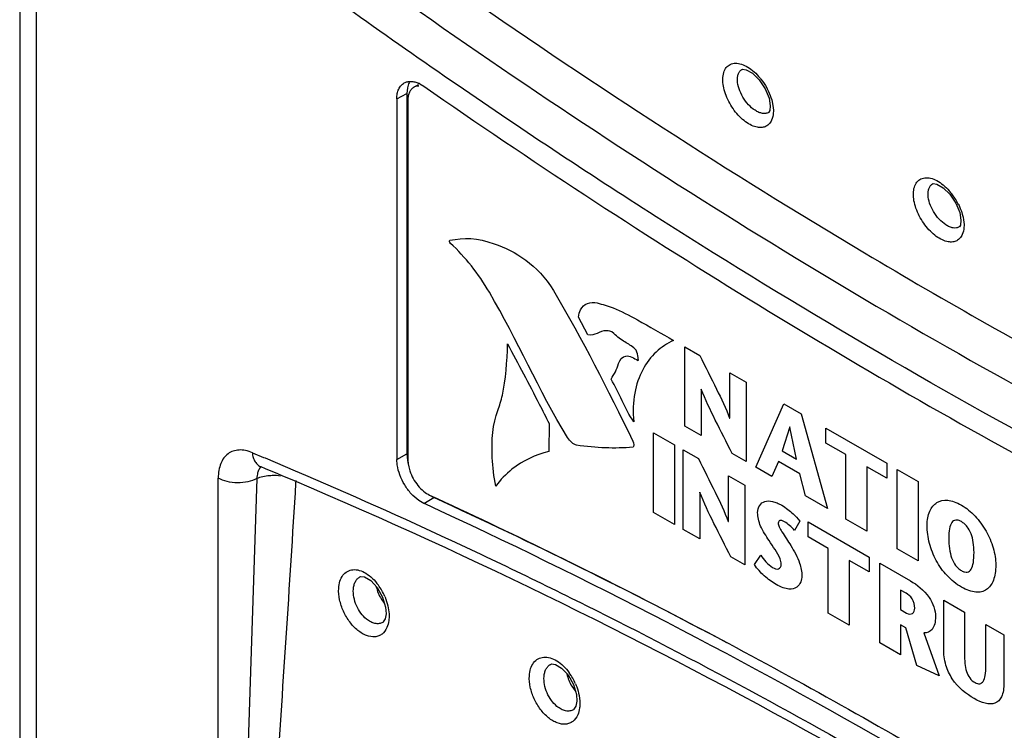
# Model space of a CAD drawing. Header units: inches. Extents: x 0 to 34, y 0 to 22.
# Tile 26 of 164: x 14.736 to 15.208, y 18.434 to 18.774. Entities that reach past the tile are written whole.
import ezdxf

# ---------------------------------------------------------------- set-up
doc = ezdxf.new("R2010")
doc.units = ezdxf.units.IN
doc.header["$LTSCALE"] = 1.87
doc.header["$MEASUREMENT"] = 0
doc.layers.get('0').update_dxf_attribs({"linetype": 'CONTINUOUS'})
doc.layers.add('DATUMCURVES', color=7, linetype='CONTINUOUS')

msp = doc.modelspace()

# ---------------------------------------------------------------- linework, layer by layer
at = {"color": 7, "linetype": 'CONTINUOUS'}
for p, q in [((14.7364281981, 19.6206201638), (14.7364281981, 17.9007470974)), ((14.744238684, 19.6096755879), (14.744238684, 17.8899170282)), ((15.0821248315, 18.7506058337), (15.0822045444, 18.7506509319)), ((14.9219665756, 18.7417643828), (14.9217117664, 18.7391070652)), ((14.9249798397, 18.7420029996), (14.9273368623, 18.7433639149)), ((14.9279394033, 18.7436469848), (14.9298967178, 18.7424750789)), ((15.0931934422, 18.741313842), (15.095047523, 18.7367936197)), ((14.9169154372, 18.7364327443), (14.9217117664, 18.7391070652)), ((14.9169154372, 18.7364327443), (14.9169154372, 18.5637570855)), ((14.9217117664, 18.7391070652), (14.9217117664, 18.5664314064)), ((14.9222187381, 18.7358998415), (14.9222187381, 18.5635585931)), ((15.095047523, 18.7367936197), (15.0956601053, 18.7331507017)), ((15.0963229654, 18.7359626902), (15.0969172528, 18.733262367)), ((15.0969172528, 18.733262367), (15.0971201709, 18.7311209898)), ((15.0949860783, 18.7300338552), (15.0948763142, 18.7299581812)), ((15.0949315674, 18.7299908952), (15.0948795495, 18.7299599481)), ((15.173341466, 18.6957919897), (15.1734267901, 18.6958398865)), ((15.1844295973, 18.68650437), (15.1862833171, 18.6819920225)), ((15.1862833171, 18.6819920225), (15.1868968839, 18.67834892)), ((15.1862198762, 18.6752303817), (15.1861079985, 18.6751531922)), ((15.186163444, 18.6751860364), (15.1861110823, 18.6751548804)), ((15.1881579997, 18.6784667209), (15.1883619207, 18.676316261)), ((14.847793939, 18.5670343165), (14.8531445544, 18.5648012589)), ((14.9169154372, 18.5637570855), (14.9217117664, 18.5664314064)), ((14.9217117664, 18.5664314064), (14.9219665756, 18.5634798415)), ((14.8531445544, 18.5648012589), (14.853846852, 18.5645070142)), ((14.9171106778, 18.5611779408), (14.9169154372, 18.5637570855)), ((14.9219665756, 18.5634798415), (14.9224045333, 18.5614512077)), ((14.8512507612, 18.5604333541), (14.8520257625, 18.560185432)), ((14.8314733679, 17.9484115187), (14.8314733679, 18.5548694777)), ((14.8499789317, 18.5546742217), (14.8397462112, 18.2448017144)), ((14.8685513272, 18.5536758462), (14.8684769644, 18.552445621)), ((14.9298967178, 18.5427242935), (14.9274374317, 18.5441523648)), ((14.9298967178, 18.5427242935), (14.9346024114, 18.5455454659)), ((14.9304582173, 18.542466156), (14.9298967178, 18.5427242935)), ((14.9325872, 18.5466731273), (14.9346024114, 18.5455454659)), ((14.8991500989, 18.5075242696), (14.8992553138, 18.5075838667)), ((14.9044547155, 18.5057810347), (14.9075757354, 18.5024372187)), ((14.9094334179, 18.4970232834), (14.910934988, 18.4949571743)), ((14.9115560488, 18.4930924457), (14.9117543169, 18.4898970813)), ((14.9128449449, 18.4926676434), (14.9131848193, 18.4899275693)), ((14.9104094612, 18.485967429), (14.9101514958, 18.485785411)), ((14.9131848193, 18.4899275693), (14.9131953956, 18.4878755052)), ((14.9102016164, 18.4858148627), (14.9101529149, 18.4857857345)), ((14.9903892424, 18.4656560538), (14.9904942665, 18.4657155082)), ((14.9957307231, 18.4639146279), (14.9988599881, 18.4605751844)), ((15.0006553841, 18.4552293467), (15.0022523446, 18.4530533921)), ((15.0028498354, 18.4512532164), (15.0030512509, 18.4480611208)), ((15.0041519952, 18.4507910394), (15.004488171, 18.4480935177)), ((15.0017065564, 18.4441354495), (15.0014482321, 18.4439534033)), ((15.0014978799, 18.4439825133), (15.0014495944, 18.4439536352)), ((15.004488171, 18.4480935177), (15.004500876, 18.4460344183))]:
    msp.add_line(p, q, dxfattribs=at)
for points in [[(15.0821277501, 18.7506073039), (15.0823993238, 18.7507093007), (15.0840927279, 18.7504400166), (15.0870632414, 18.7487502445)], [(15.0870632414, 18.7487502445), (15.090329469, 18.7455762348), (15.0931934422, 18.741313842)], [(15.0956602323, 18.7331474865), (15.0954137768, 18.7308589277), (15.0949860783, 18.7300338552)], [(15.1733415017, 18.6957919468), (15.173627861, 18.6958959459), (15.1753458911, 18.6956141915), (15.1783125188, 18.6939206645)], [(15.1783125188, 18.6939206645), (15.1815705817, 18.6907547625), (15.1844295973, 18.68650437)], [(15.186897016, 18.6783456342), (15.1866499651, 18.6760577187), (15.1862198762, 18.6752303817)], [(14.8991515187, 18.5075245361), (14.8996346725, 18.5077264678), (14.9015236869, 18.5075053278), (14.9044547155, 18.5057810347)], [(14.9075757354, 18.5024372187), (14.9101339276, 18.4979157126), (14.9115560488, 18.4930924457)], [(14.9117540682, 18.4898932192), (14.9113104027, 18.4874539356), (14.9104094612, 18.485967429)], [(14.9903906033, 18.4656562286), (14.9908804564, 18.465860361), (14.9927875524, 18.4656390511), (14.9957307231, 18.4639146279)], [(14.9988599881, 18.4605751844), (15.0014234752, 18.4560635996), (15.0028498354, 18.4512532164)], [(15.0030510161, 18.4480574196), (15.0026081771, 18.4456197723), (15.0017065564, 18.4441354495)]]:
    msp.add_lwpolyline(points, dxfattribs=at)
for centre, radius, start, end in [((14.9272009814, 18.7381590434), 0.0044394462, 114.9750551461, 119.9864380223), ((14.9217705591, 18.7313866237), 0.0137248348, 63.2905831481, 65.6133729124), ((15.159596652, 18.673196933), 0.0290063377, 36.7740464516, 41.4609127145), ((15.1583357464, 18.6722349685), 0.0305922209, 26.3581655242, 36.8034158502), ((16.6508932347, 21.19359413), 2.9471826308, 239.1756665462, 241.8171501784), ((13.9290720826, 16.3411152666), 2.4033551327, 67.0043092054, 67.4166406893), ((13.8160324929, 16.113270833), 2.6771549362, 61.9525330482, 65.3029441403), ((14.9251489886, 18.5066876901), 0.0184493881, 192.0291617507, 211.5897449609), ((14.8856086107, 18.4872800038), 0.027773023, 23.2092019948, 36.0250066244), ((15.0162939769, 18.4648627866), 0.0183676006, 191.984737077, 211.6332465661), ((14.9769321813, 18.4453823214), 0.0277640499, 23.1608292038, 35.8828948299)]:
    msp.add_arc(centre, radius, start, end, dxfattribs=at)
for points, knots in [([(14.8870337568, 18.8308127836), (14.9079324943, 18.8155740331), (14.9905623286, 18.7566884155), (15.0758081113, 18.7014513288), (15.140734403, 18.6627235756)], [0, 0, 0, 0, 0.2549140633, 1, 1, 1, 1]), ([(15.241315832, 18.562505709), (15.1741412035, 18.5984431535), (15.0744500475, 18.6570649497), (14.9447213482, 18.7430184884), (14.8800447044, 18.7891461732), (14.8477936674, 18.8129755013)], [0, 0, 0, 0, 0.4895997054, 0.7422975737, 1, 1, 1, 1]), ([(14.8840662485, 18.8095285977), (14.9424291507, 18.7672064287), (15.0595168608, 18.687587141), (15.1816370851, 18.6158780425), (15.2427236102, 18.5829512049)], [0, 0, 0, 0, 0.5095323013, 1, 1, 1, 1]), ([(15.0729305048, 18.7451270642), (15.0728954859, 18.7462071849), (15.0730333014, 18.7482331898), (15.0740316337, 18.7509399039), (15.0758735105, 18.7528594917), (15.0783926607, 18.7536884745), (15.081253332, 18.7534186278), (15.0842736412, 18.7521800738), (15.0873139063, 18.7500812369), (15.0891785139, 18.7482557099), (15.0900805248, 18.7472354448)], [0, 0, 0, 0, 0.1311177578, 0.2436767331, 0.3433132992, 0.4426885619, 0.5543318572, 0.6849324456, 0.8347726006, 1, 1, 1, 1]), ([(15.0799426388, 18.7452354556), (15.079915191, 18.7458287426), (15.0799533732, 18.746956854), (15.0803336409, 18.7485158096), (15.081048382, 18.7497811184), (15.08174897, 18.7503870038), (15.0821250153, 18.7506060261)], [0, 0, 0, 0, 0.2932842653, 0.5538585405, 0.7851043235, 1, 1, 1, 1]), ([(15.0895019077, 18.7228471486), (15.0885378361, 18.7230170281), (15.0865259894, 18.7237124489), (15.0836600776, 18.725470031), (15.0808731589, 18.7279203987), (15.0774543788, 18.731946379), (15.0748316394, 18.7366390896), (15.073308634, 18.7415484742), (15.0729685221, 18.7439705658), (15.0729305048, 18.7451270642)], [0, 0, 0, 0, 0.0998896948, 0.2143252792, 0.3413169, 0.4768365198, 0.7521342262, 0.8819268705, 1, 1, 1, 1]), ([(15.0883739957, 18.7309824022), (15.0872163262, 18.7317374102), (15.0850336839, 18.733678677), (15.082435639, 18.7372205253), (15.0806065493, 18.7411438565), (15.0800038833, 18.7439182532), (15.0799426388, 18.7452354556)], [0, 0, 0, 0, 0.2431340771, 0.5076876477, 0.7680342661, 1, 1, 1, 1]), ([(15.0900805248, 18.7472354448), (15.0904495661, 18.7468180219), (15.0918936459, 18.7450814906), (15.0931415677, 18.7431824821), (15.0939553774, 18.7416890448)], [0, 0, 0, 0, 0.2467580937, 1, 1, 1, 1]), ([(14.9169154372, 18.7364327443), (14.9169154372, 18.7372900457), (14.9170467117, 18.7389187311), (14.917718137, 18.741152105), (14.9188478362, 18.7429545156), (14.9199074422, 18.7438109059), (14.9204715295, 18.7441206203)], [0, 0, 0, 0, 0.2901934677, 0.549334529, 0.7821709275, 1, 1, 1, 1]), ([(14.9204715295, 18.7441206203), (14.9209430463, 18.7443795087), (14.9219966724, 18.7447694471), (14.9237331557, 18.7449062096), (14.9255905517, 18.7446146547), (14.9268178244, 18.7441676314), (14.9274374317, 18.7438869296)], [0, 0, 0, 0, 0.2237457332, 0.4599017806, 0.7170596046, 1, 1, 1, 1]), ([(14.9232067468, 18.7448521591), (14.9230601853, 18.7446349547), (14.9224908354, 18.7436760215), (14.9221378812, 18.7425982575), (14.9219665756, 18.7417643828)], [0, 0, 0, 0, 0.2353571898, 1, 1, 1, 1]), ([(14.9249821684, 18.7420042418), (14.924542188, 18.7417503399), (14.9237184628, 18.7410591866), (14.9228418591, 18.7396263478), (14.9223213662, 18.7378606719), (14.9222187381, 18.7365755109), (14.9222187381, 18.7358998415)], [0, 0, 0, 0, 0.2177796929, 0.450897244, 0.7103319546, 1, 1, 1, 1]), ([(14.927495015, 18.7426272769), (14.9271149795, 18.7426314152), (14.9263690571, 18.7425672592), (14.9256550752, 18.7423363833), (14.9253265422, 18.7421833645)], [0, 0, 0, 0, 0.5118773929, 1, 1, 1, 1]), ([(14.9298967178, 18.7424750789), (14.980707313, 18.7071519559), (15.0825382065, 18.6403111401), (15.1880660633, 18.5794472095), (15.2408313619, 18.5511881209)], [0, 0, 0, 0, 0.5083226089, 1, 1, 1, 1]), ([(15.0939553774, 18.7416890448), (15.094209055, 18.7412235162), (15.0951501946, 18.7393822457), (15.0959025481, 18.7374417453), (15.0963229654, 18.7359626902)], [0, 0, 0, 0, 0.2563875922, 1, 1, 1, 1]), ([(15.0948793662, 18.7299597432), (15.0944654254, 18.7297181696), (15.0934821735, 18.7293901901), (15.0918456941, 18.7294390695), (15.0900904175, 18.7299820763), (15.0889499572, 18.730606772), (15.0883739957, 18.7309824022)], [0, 0, 0, 0, 0.2083441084, 0.4381267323, 0.7010844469, 1, 1, 1, 1]), ([(15.0971201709, 18.7311209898), (15.0971343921, 18.7306682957), (15.0971138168, 18.7290129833), (15.0967871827, 18.7273378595), (15.0962934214, 18.7262387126)], [0, 0, 0, 0, 0.2731914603, 1, 1, 1, 1]), ([(15.0962934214, 18.7262387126), (15.0960093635, 18.7256063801), (15.0952816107, 18.7244453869), (15.0936492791, 18.7231989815), (15.0916367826, 18.7226431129), (15.0902216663, 18.7227203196), (15.0895019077, 18.7228471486)], [0, 0, 0, 0, 0.2532177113, 0.4904051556, 0.7330321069, 1, 1, 1, 1]), ([(15.1641382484, 18.6903027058), (15.1641031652, 18.6913871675), (15.164238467, 18.6934184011), (15.1652493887, 18.6961278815), (15.1670986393, 18.6980456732), (15.1696262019, 18.6988738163), (15.1724937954, 18.6985959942), (15.175520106, 18.6973549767), (15.1785650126, 18.6952523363), (15.1804312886, 18.6934237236), (15.1813342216, 18.692402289)], [0, 0, 0, 0, 0.1313690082, 0.243687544, 0.3433589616, 0.4428213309, 0.55457836, 0.6851783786, 0.8349382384, 1, 1, 1, 1]), ([(15.1711454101, 18.6904136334), (15.1711178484, 18.6910097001), (15.1711545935, 18.6921410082), (15.1715409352, 18.6937023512), (15.1722596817, 18.6949678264), (15.1729636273, 18.6955731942), (15.173341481, 18.6957919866)], [0, 0, 0, 0, 0.2939355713, 0.553921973, 0.7849177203, 1, 1, 1, 1]), ([(15.1808051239, 18.6680229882), (15.1798389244, 18.6681840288), (15.1778192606, 18.6688650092), (15.1749394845, 18.6706099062), (15.1721361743, 18.673054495), (15.1686944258, 18.6770824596), (15.1660528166, 18.6817863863), (15.1645187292, 18.6867114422), (15.1641763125, 18.6891421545), (15.1641382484, 18.6903027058)], [0, 0, 0, 0, 0.0996770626, 0.2139522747, 0.3408793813, 0.4764296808, 0.7519349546, 0.8818384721, 1, 1, 1, 1]), ([(15.1796559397, 18.6761280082), (15.1784889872, 18.6768766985), (15.1762863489, 18.6788139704), (15.1736636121, 18.6823620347), (15.1718156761, 18.6863009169), (15.1712068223, 18.689089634), (15.1711454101, 18.6904136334)], [0, 0, 0, 0, 0.2427923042, 0.5073767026, 0.767898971, 1, 1, 1, 1]), ([(15.185747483, 18.6858173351), (15.1860478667, 18.6852107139), (15.1871147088, 18.6828579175), (15.1878677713, 18.6803515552), (15.1881579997, 18.6784667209)], [0, 0, 0, 0, 0.2619689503, 1, 1, 1, 1]), ([(15.1861109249, 18.6751546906), (15.1856997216, 18.6749147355), (15.1847251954, 18.674587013), (15.1831026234, 18.6746259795), (15.1813611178, 18.6751512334), (15.1802282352, 18.6757608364), (15.1796559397, 18.6761280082)], [0, 0, 0, 0, 0.2088951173, 0.438915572, 0.7016582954, 1, 1, 1, 1]), ([(15.1883619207, 18.676316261), (15.1883760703, 18.6758657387), (15.1883558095, 18.674217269), (15.1880318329, 18.6725494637), (15.1875426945, 18.6714534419)], [0, 0, 0, 0, 0.2730194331, 1, 1, 1, 1]), ([(15.1875426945, 18.6714534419), (15.187261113, 18.6708224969), (15.1865401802, 18.6696633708), (15.1849234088, 18.6684116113), (15.1829275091, 18.6678405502), (15.1815207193, 18.6679037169), (15.1808051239, 18.6680229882)], [0, 0, 0, 0, 0.2536388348, 0.4911480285, 0.7336814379, 1, 1, 1, 1]), ([(14.847793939, 18.5670343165), (14.8467334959, 18.5674753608), (14.8446342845, 18.5681489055), (14.8414744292, 18.5684511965), (14.8385594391, 18.5679443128), (14.8360221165, 18.5666106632), (14.8339853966, 18.5645162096), (14.8325203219, 18.5617681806), (14.8316488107, 18.5584799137), (14.8314733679, 18.5561099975), (14.8314733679, 18.5548694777)], [0, 0, 0, 0, 0.1369522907, 0.2610008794, 0.3750189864, 0.4847649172, 0.5971107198, 0.7181723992, 0.8520752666, 1, 1, 1, 1]), ([(14.8477178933, 18.5670527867), (14.8478077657, 18.5662588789), (14.8481172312, 18.5647492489), (14.8490185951, 18.5627229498), (14.850325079, 18.5611360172), (14.8514441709, 18.560427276), (14.8520259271, 18.5601858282)], [0, 0, 0, 0, 0.2826884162, 0.5411501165, 0.7771439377, 1, 1, 1, 1]), ([(14.853846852, 18.5645070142), (14.8796140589, 18.5537063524), (14.9312530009, 18.5309821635), (15.0348594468, 18.4812800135), (15.1378406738, 18.4256073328), (15.239963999, 18.3644269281), (15.3436392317, 18.2981695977), (15.4199415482, 18.2448860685), (15.4701952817, 18.2077544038)], [0, 0, 0, 0, 0.1174301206, 0.2370706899, 0.4829142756, 0.6090921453, 0.7373785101, 1, 1, 1, 1]), ([(14.9222187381, 18.5635585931), (14.9222187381, 18.5627046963), (14.922398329, 18.5609211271), (14.9228523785, 18.5591910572), (14.9231474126, 18.5583110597)], [0, 0, 0, 0, 0.4791694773, 1, 1, 1, 1]), ([(14.8505779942, 18.5581472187), (14.8504766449, 18.5578928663), (14.8501060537, 18.5567715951), (14.8499784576, 18.5555792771), (14.849978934, 18.554674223)], [0, 0, 0, 0, 0.2322598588, 1, 1, 1, 1]), ([(14.8520068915, 18.5602509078), (14.8518546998, 18.5601158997), (14.8512543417, 18.5595084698), (14.8508181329, 18.5587498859), (14.8505779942, 18.5581472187)], [0, 0, 0, 0, 0.2387302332, 1, 1, 1, 1]), ([(14.9274374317, 18.5441523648), (14.9261108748, 18.5450832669), (14.9236011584, 18.5473803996), (14.9205423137, 18.5515349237), (14.9182578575, 18.5562041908), (14.9173504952, 18.5595356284), (14.9171106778, 18.5611779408)], [0, 0, 0, 0, 0.2386001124, 0.4960864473, 0.755638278, 1, 1, 1, 1]), ([(14.9231474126, 18.5583110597), (14.9235733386, 18.5570406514), (14.9246751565, 18.5545693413), (14.9268979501, 18.5512634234), (14.9295345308, 18.5485553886), (14.9315699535, 18.5472078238), (14.9326010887, 18.5467335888)], [0, 0, 0, 0, 0.2627799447, 0.5273072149, 0.7774134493, 1, 1, 1, 1]), ([(14.8499789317, 18.5546742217), (14.8486323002, 18.5539515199), (14.8455514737, 18.5529066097), (14.8406639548, 18.5524376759), (14.8358080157, 18.5530043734), (14.8327786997, 18.5541157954), (14.8314733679, 18.5548694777)], [0, 0, 0, 0, 0.2394498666, 0.5022582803, 0.763842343, 1, 1, 1, 1]), ([(14.8684769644, 18.552445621), (14.8654890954, 18.5030596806), (14.8589573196, 18.4051247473), (14.8522970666, 18.3071997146), (14.8491099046, 18.2586289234)], [0, 0, 0, 0, 0.504080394, 1, 1, 1, 1]), ([(14.8499938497, 18.5546650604), (14.8508635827, 18.555116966), (14.8528388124, 18.5557731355), (14.8548815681, 18.5560512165), (14.8559541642, 18.5561373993)], [0, 0, 0, 0, 0.4766744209, 1, 1, 1, 1]), ([(14.8559541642, 18.5561373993), (14.8563939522, 18.5561727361), (14.8581726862, 18.5562732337), (14.859964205, 18.5561997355), (14.8612925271, 18.5560196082)], [0, 0, 0, 0, 0.2476337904, 1, 1, 1, 1]), ([(15.3737242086, 18.2722506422), (15.2918174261, 18.3285321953), (15.127785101, 18.4310705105), (14.9542784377, 18.5168588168), (14.8679713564, 18.5534859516)], [0, 0, 0, 0, 0.5145551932, 1, 1, 1, 1]), ([(15.3876872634, 18.278474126), (15.3135239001, 18.3300082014), (15.1648845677, 18.424962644), (15.0084548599, 18.5065974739), (14.9304582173, 18.542466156)], [0, 0, 0, 0, 0.5126631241, 1, 1, 1, 1]), ([(14.9326010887, 18.5467335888), (14.9711324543, 18.5290124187), (15.0483548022, 18.4911571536), (15.1629088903, 18.4282809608), (15.2774531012, 18.3587089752), (15.3527373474, 18.3085661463), (15.3903119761, 18.2824570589)], [0, 0, 0, 0, 0.2404415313, 0.4873523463, 0.7406001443, 1, 1, 1, 1]), ([(14.8890945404, 18.5019952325), (14.8891600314, 18.5031877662), (14.8895197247, 18.5054259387), (14.8909142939, 18.5083483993), (14.8931359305, 18.5103705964), (14.8959942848, 18.5112047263), (14.8991402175, 18.5108031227), (14.9023387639, 18.5093111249), (14.9054221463, 18.5068667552), (14.907225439, 18.5047729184), (14.9080703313, 18.5036143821)], [0, 0, 0, 0, 0.1322545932, 0.2480888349, 0.3521508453, 0.4548948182, 0.5673136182, 0.6958474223, 0.8412173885, 1, 1, 1, 1]), ([(14.8961226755, 18.5016785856), (14.8961719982, 18.5023229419), (14.8963656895, 18.5035519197), (14.8969797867, 18.5052308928), (14.89789988, 18.506598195), (14.8987167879, 18.507271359), (14.8991506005, 18.5075240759)], [0, 0, 0, 0, 0.2839281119, 0.5433183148, 0.7794205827, 1, 1, 1, 1]), ([(14.9121754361, 18.4832723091), (14.9116541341, 18.4820905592), (14.9104956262, 18.4804516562), (14.9082783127, 18.4791982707), (14.9057310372, 18.4786090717), (14.902911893, 18.4791417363), (14.9002361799, 18.4804663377), (14.8973825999, 18.4824835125), (14.8941687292, 18.4859525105), (14.8912170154, 18.4909758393), (14.8893732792, 18.4964328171), (14.8889967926, 18.5002079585), (14.8890945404, 18.5019952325)], [0, 0, 0, 0, 0.0987995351, 0.1452071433, 0.1923576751, 0.2961946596, 0.3557877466, 0.4204868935, 0.5623773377, 0.7136605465, 0.8630824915, 1, 1, 1, 1]), ([(14.9023499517, 18.4873408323), (14.9013378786, 18.4881751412), (14.8994932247, 18.4902086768), (14.897462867, 18.4938030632), (14.8962319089, 18.4977091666), (14.8960253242, 18.5004035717), (14.8961226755, 18.5016785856)], [0, 0, 0, 0, 0.243878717, 0.5042305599, 0.7622388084, 1, 1, 1, 1]), ([(14.9111340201, 18.4982250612), (14.9113295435, 18.4977706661), (14.9120487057, 18.495968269), (14.9125794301, 18.4940888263), (14.9128449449, 18.4926676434)], [0, 0, 0, 0, 0.2549286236, 1, 1, 1, 1]), ([(14.9101524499, 18.48578592), (14.9096255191, 18.4854755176), (14.908395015, 18.4850486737), (14.9063643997, 18.4851547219), (14.9042768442, 18.4859378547), (14.9029833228, 18.4868187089), (14.9023499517, 18.4873408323)], [0, 0, 0, 0, 0.2172453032, 0.4489192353, 0.7084132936, 1, 1, 1, 1]), ([(14.9131953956, 18.4878755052), (14.9131734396, 18.4874562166), (14.913031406, 18.4858872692), (14.9126421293, 18.4843302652), (14.9121754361, 18.4832723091)], [0, 0, 0, 0, 0.2663797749, 1, 1, 1, 1]), ([(14.9803418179, 18.4601170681), (14.9804064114, 18.4613129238), (14.9807665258, 18.4635577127), (14.9821708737, 18.4664875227), (14.9844108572, 18.4685092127), (14.9872902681, 18.4693326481), (14.9904559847, 18.4689144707), (14.9936729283, 18.4674020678), (14.9967707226, 18.4649340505), (14.9985803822, 18.4628229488), (14.9994270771, 18.4616556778)], [0, 0, 0, 0, 0.1319044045, 0.2474370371, 0.3513394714, 0.4541379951, 0.5667854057, 0.6955961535, 0.8411751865, 1, 1, 1, 1]), ([(14.9873613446, 18.4598102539), (14.9874098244, 18.4604542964), (14.9876022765, 18.4616829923), (14.988215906, 18.4633619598), (14.9891371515, 18.4647296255), (14.9899552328, 18.4654029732), (14.9903897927, 18.4656559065)], [0, 0, 0, 0, 0.283701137, 0.5429705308, 0.779136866, 1, 1, 1, 1]), ([(15.0034782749, 18.4414232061), (15.0029556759, 18.440242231), (15.0017939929, 18.4386049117), (14.9995737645, 18.4373540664), (14.9970226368, 18.4367654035), (14.9941996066, 18.4372963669), (14.9915185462, 18.438618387), (14.9886599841, 18.4406314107), (14.9854389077, 18.4440938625), (14.9824783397, 18.4491098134), (14.9806265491, 18.4545599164), (14.9802457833, 18.4583314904), (14.9803418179, 18.4601170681)], [0, 0, 0, 0, 0.0987753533, 0.1452260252, 0.1924470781, 0.2964425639, 0.3560934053, 0.4208311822, 0.5627299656, 0.7139415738, 0.8632330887, 1, 1, 1, 1]), ([(14.9935459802, 18.4455603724), (14.9925416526, 18.4463960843), (14.9907118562, 18.448422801), (14.9886960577, 18.451996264), (14.98747332, 18.4558728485), (14.9872663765, 18.4585454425), (14.9873613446, 18.4598102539)], [0, 0, 0, 0, 0.2445410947, 0.5049306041, 0.7626056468, 1, 1, 1, 1]), ([(15.0024585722, 18.4563022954), (15.0026520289, 18.4558514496), (15.0033635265, 18.4540637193), (15.0038889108, 18.452200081), (15.0041519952, 18.4507910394)], [0, 0, 0, 0, 0.2549903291, 1, 1, 1, 1]), ([(15.0014490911, 18.4439537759), (15.0009157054, 18.4436395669), (14.9996679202, 18.4432091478), (14.997609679, 18.4433243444), (14.9954951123, 18.4441277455), (14.9941863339, 18.4450275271), (14.9935459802, 18.4455603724)], [0, 0, 0, 0, 0.216863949, 0.4484757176, 0.7081689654, 1, 1, 1, 1]), ([(15.004500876, 18.4460344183), (15.0044791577, 18.4456143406), (15.0043376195, 18.4440424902), (15.0039470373, 18.4424825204), (15.0034782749, 18.4414232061)], [0, 0, 0, 0, 0.266389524, 1, 1, 1, 1])]:
    msp.add_open_spline(points, degree=3, knots=knots, dxfattribs=at)
at = {"layer": 'DATUMCURVES', "color": 40, "linetype": 'CONTINUOUS'}
for p, q in [((15.0082891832, 18.6234107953), (15.0039047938, 18.6319225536)), ((15.0546783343, 18.5797714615), (15.0546783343, 18.6177668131)), ((15.0546783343, 18.6177668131), (15.061896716, 18.6135990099)), ((15.0762414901, 18.5835299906), (15.0762414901, 18.6053165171)), ((15.0762414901, 18.6053165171), (15.0840753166, 18.6007933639)), ((15.0840753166, 18.6007933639), (15.0840753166, 18.5627980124)), ((15.0625121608, 18.5974778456), (15.0625121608, 18.5752483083)), ((15.0626064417, 18.5974234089), (15.0625121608, 18.5974778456)), ((15.0886518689, 18.5601555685), (15.1021013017, 18.590385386)), ((15.1021013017, 18.590385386), (15.1104533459, 18.5855630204)), ((15.1104533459, 18.5855630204), (15.123002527, 18.540321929)), ((14.9897904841, 18.5810064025), (14.9896320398, 18.5676427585)), ((15.0761455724, 18.5835853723), (15.0762414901, 18.5835299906)), ((15.0398140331, 18.538454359), (15.0398140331, 18.5766043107)), ((15.0398140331, 18.5766043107), (15.0497708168, 18.5708553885)), ((15.0625121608, 18.5752483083), (15.0546783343, 18.5797714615)), ((15.1049303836, 18.5793870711), (15.1012972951, 18.5679260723)), ((15.1050246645, 18.5793326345), (15.1049303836, 18.5793870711)), ((15.1082328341, 18.563921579), (15.1050246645, 18.5793326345)), ((15.1222977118, 18.5715963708), (15.1222977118, 18.578724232)), ((15.1222977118, 18.578724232), (15.1513594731, 18.5619443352)), ((15.0497708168, 18.5708553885), (15.0497708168, 18.5327054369)), ((15.1318407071, 18.566086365), (15.1222977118, 18.5715963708)), ((15.0540180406, 18.5302531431), (15.0540180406, 18.5684030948)), ((15.0540180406, 18.5684030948), (15.061239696, 18.5642334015)), ((15.0840753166, 18.5627980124), (15.0774226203, 18.5666391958)), ((15.1012972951, 18.5679260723), (15.1082328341, 18.563921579)), ((15.1318407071, 18.5352188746), (15.1318407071, 18.566086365)), ((15.0995979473, 18.5628869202), (15.0964362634, 18.5556609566)), ((15.1098379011, 18.5569744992), (15.0995979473, 18.5628869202)), ((15.1513594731, 18.5619443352), (15.1513594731, 18.5548164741)), ((15.0964362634, 18.5556609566), (15.0886518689, 18.5601555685)), ((15.1124306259, 18.5464260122), (15.1098379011, 18.5569744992)), ((15.1418230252, 18.5603226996), (15.1418230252, 18.5294552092)), ((15.1513594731, 18.5548164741), (15.1418230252, 18.5603226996)), ((15.1564486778, 18.5210105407), (15.1564486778, 18.5590058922)), ((15.1564486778, 18.5590058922), (15.1664070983, 18.553256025)), ((15.0755811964, 18.5340963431), (15.0755811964, 18.5559527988)), ((15.0755811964, 18.5559527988), (15.0834153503, 18.5514294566)), ((15.1664070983, 18.553256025), (15.1664070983, 18.5152606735)), ((15.0618521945, 18.5480734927), (15.0618521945, 18.5257298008)), ((15.0619415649, 18.5480218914), (15.0618521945, 18.5480734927)), ((15.0834153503, 18.5514294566), (15.0834153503, 18.5132795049)), ((15.123002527, 18.540321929), (15.1124306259, 18.5464260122)), ((15.0497708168, 18.5327054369), (15.0398140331, 18.538454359)), ((15.0754885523, 18.5341498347), (15.0755811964, 18.5340963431)), ((15.1097914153, 18.534284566), (15.1072451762, 18.5297635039)), ((15.1138468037, 18.5267161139), (15.1138468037, 18.5338587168)), ((15.1138468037, 18.5338587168), (15.1429098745, 18.517078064)), ((15.1418230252, 18.5294552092), (15.1318407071, 18.5352188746)), ((15.0618521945, 18.5257298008), (15.0540180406, 18.5302531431)), ((15.123379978, 18.5212117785), (15.1138468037, 18.5267161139)), ((15.123379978, 18.4902044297), (15.123379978, 18.5212117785)), ((15.1664070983, 18.5152606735), (15.1564486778, 18.5210105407)), ((15.0834153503, 18.5132795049), (15.0767623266, 18.5171208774)), ((15.0880380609, 18.513441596), (15.0910573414, 18.51802519)), ((15.1333622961, 18.5154481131), (15.1333622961, 18.4844407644)), ((15.1429098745, 18.509935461), (15.1333622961, 18.5154481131)), ((15.1429098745, 18.517078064), (15.1429098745, 18.509935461)), ((15.1480026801, 18.4759875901), (15.1480026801, 18.5141375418)), ((15.1480026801, 18.5141375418), (15.1627275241, 18.5056356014)), ((15.157957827, 18.5012469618), (15.157957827, 18.4918707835)), ((15.1606048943, 18.4997185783), (15.157957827, 18.5012469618)), ((15.1786289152, 18.4731323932), (15.1786289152, 18.4964543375)), ((15.1786289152, 18.4964543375), (15.1885811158, 18.4907080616)), ((15.157957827, 18.4918707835), (15.1607934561, 18.4902335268)), ((15.1885811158, 18.4907080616), (15.1885811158, 18.4707638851)), ((15.1333622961, 18.4844407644), (15.123379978, 18.4902044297)), ((15.157957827, 18.4846763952), (15.157957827, 18.4702396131)), ((15.1605567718, 18.483175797), (15.157957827, 18.4846763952)), ((15.165796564, 18.4650714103), (15.1605567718, 18.483175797)), ((15.1988688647, 18.4649826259), (15.1988688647, 18.4847680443)), ((15.1988688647, 18.4847680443), (15.2074589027, 18.4798082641)), ((15.1691405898, 18.4807298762), (15.1764581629, 18.4601595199)), ((15.2074589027, 18.4798082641), (15.2074589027, 18.4567520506)), ((15.157957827, 18.4702396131), (15.1480026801, 18.4759875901)), ((15.1764581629, 18.4601595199), (15.165796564, 18.4650714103))]:
    msp.add_line(p, q, dxfattribs=at)
msp.add_arc((14.9991513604, 18.5250320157), 0.0435534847, 128.51425523, 143.3073042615, dxfattribs=at)
for points in [[(14.9422856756, 18.6687370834), (14.9490025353, 18.67013378), (14.9554987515, 18.6700336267), (14.9634667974, 18.6671127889)], [(14.9426470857, 18.6672587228), (14.9420794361, 18.6677932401), (14.9419805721, 18.6686769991), (14.9422856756, 18.6687370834)], [(14.9612083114, 18.6438656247), (14.9559668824, 18.6528276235), (14.9496769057, 18.6606895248), (14.9426470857, 18.6672587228)], [(14.9634667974, 18.6671127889), (14.9735083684, 18.6634335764), (14.9843811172, 18.6573107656), (14.9918793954, 18.644646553)], [(14.9986600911, 18.5742314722), (14.9845009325, 18.597268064), (14.9747952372, 18.6206385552), (14.9612083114, 18.6438656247)], [(14.9918793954, 18.644646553), (15.0060372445, 18.620798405), (15.0175044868, 18.5977322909), (15.0299292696, 18.5725850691)], [(15.0170952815, 18.6254654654), (15.0138950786, 18.6254432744), (15.0117170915, 18.6226499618), (15.0082891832, 18.6234107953)], [(15.0208085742, 18.624144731), (15.0196344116, 18.6253516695), (15.0182139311, 18.6254900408), (15.0170952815, 18.6254654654)], [(15.0194994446, 18.6022874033), (15.0208643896, 18.6045661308), (15.0222788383, 18.6068487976), (15.0230493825, 18.6097352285)], [(15.0302762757, 18.5818088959), (15.0260461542, 18.5882425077), (15.023223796, 18.5955225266), (15.0194994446, 18.6022874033)], [(14.9626006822, 18.5645546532), (14.9621401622, 18.5730650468), (14.9628879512, 18.5810065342), (14.9652443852, 18.5872645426)], [(15.0029776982, 18.5706310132), (15.001482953, 18.5708628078), (14.999593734, 18.5727141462), (14.9986600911, 18.5742314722)], [(15.0299292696, 18.5725850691), (15.0304199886, 18.5715929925), (15.0303751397, 18.5696809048), (15.0299515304, 18.5696487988)], [(14.9896320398, 18.5676427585), (14.9831726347, 18.5660610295), (14.9771810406, 18.5632074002), (14.9720301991, 18.5591105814)], [(15.0299515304, 18.5696487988), (15.0211264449, 18.5689413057), (15.0123894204, 18.5692020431), (15.0029776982, 18.5706310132)], [(14.9642279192, 18.5510562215), (14.9633995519, 18.5556050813), (14.9628387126, 18.5601558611), (14.9626006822, 18.5645546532)], [(15.1072451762, 18.5297635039), (15.1058171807, 18.5315916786), (15.1040542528, 18.5330233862), (15.1023825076, 18.5339886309)]]:
    msp.add_open_spline(points, degree=3, dxfattribs=at)
for points, knots in [([(15.0039047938, 18.6319225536), (15.0039750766, 18.6332792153), (15.0052121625, 18.6379478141), (15.0094689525, 18.6395717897), (15.0128578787, 18.638727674)], [0, 0, 0, 0, 0.2559723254, 1, 1, 1, 1]), ([(15.0128578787, 18.638727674), (15.0153460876, 18.6381071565), (15.0216731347, 18.6361877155), (15.0339550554, 18.6297562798), (15.0436020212, 18.6240441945), (15.0493697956, 18.6207691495)], [0, 0, 0, 0, 0.2112266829, 0.5289863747, 1, 1, 1, 1]), ([(15.0308851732, 18.6167870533), (15.0293218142, 18.6181785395), (15.0258956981, 18.6200606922), (15.0224603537, 18.6224535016), (15.0208085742, 18.624144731)], [0, 0, 0, 0, 0.4776873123, 1, 1, 1, 1]), ([(14.9652443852, 18.5872645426), (14.9661128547, 18.5895643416), (14.9689537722, 18.5992073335), (14.9696108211, 18.6106315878), (14.96995352, 18.6191631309)], [0, 0, 0, 0, 0.2540036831, 1, 1, 1, 1]), ([(14.96995352, 18.6191631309), (14.9749884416, 18.6095575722), (14.9817335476, 18.5968931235), (14.9882334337, 18.5841271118), (14.9897904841, 18.5810064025)], [0, 0, 0, 0, 0.7562982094, 1, 1, 1, 1]), ([(15.0493697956, 18.6207691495), (15.0432871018, 18.6180053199), (15.0330463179, 18.6088575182), (15.0292354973, 18.5916314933), (15.0302762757, 18.5818088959)], [0, 0, 0, 0, 0.5031860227, 1, 1, 1, 1]), ([(15.0230493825, 18.6097352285), (15.0235580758, 18.6116606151), (15.0260647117, 18.6146290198), (15.0304027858, 18.6123982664), (15.0323907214, 18.6111818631)], [0, 0, 0, 0, 0.4999017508, 1, 1, 1, 1]), ([(15.0323907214, 18.6111818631), (15.0325883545, 18.611056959), (15.0323748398, 18.6124248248), (15.032247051, 18.6136692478), (15.0317105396, 18.6160577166), (15.0308851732, 18.6167870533)], [0, 0, 0, 0, 0.1315886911, 0.4320842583, 1, 1, 1, 1]), ([(15.061896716, 18.6135990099), (15.0645899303, 18.6082286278), (15.0695288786, 18.598313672), (15.074453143, 18.5882617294), (15.0761455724, 18.5835853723)], [0, 0, 0, 0, 0.540552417, 1, 1, 1, 1]), ([(15.0774226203, 18.5666391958), (15.0747138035, 18.5719694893), (15.0695260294, 18.5821320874), (15.064546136, 18.5924467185), (15.0626064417, 18.5974234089)], [0, 0, 0, 0, 0.5232900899, 1, 1, 1, 1]), ([(15.061239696, 18.5642334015), (15.063932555, 18.5588544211), (15.068872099, 18.5489154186), (15.0737942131, 18.5388397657), (15.0754885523, 18.5341498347)], [0, 0, 0, 0, 0.5401687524, 1, 1, 1, 1]), ([(15.0767623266, 18.5171208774), (15.0740534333, 18.5224687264), (15.0688623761, 18.5326708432), (15.0638818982, 18.5430247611), (15.0619415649, 18.5480218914)], [0, 0, 0, 0, 0.522988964, 1, 1, 1, 1]), ([(15.0895950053, 18.5382603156), (15.0895950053, 18.5410634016), (15.0919083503, 18.5441762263), (15.0960876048, 18.5439070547), (15.0988929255, 18.5430161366), (15.1013833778, 18.5417742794), (15.1040014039, 18.5400059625), (15.1069182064, 18.5375063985), (15.1088148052, 18.5355513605), (15.1097914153, 18.534284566)], [0, 0, 0, 0, 0.2927332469, 0.4576903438, 0.5461859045, 0.6382586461, 0.7577011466, 0.8612307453, 1, 1, 1, 1]), ([(15.1707070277, 18.532187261), (15.1707070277, 18.5348450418), (15.1715739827, 18.5394072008), (15.17505879, 18.5436133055), (15.1794535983, 18.5445964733), (15.1836293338, 18.5436966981), (15.1871146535, 18.5420878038), (15.19060173, 18.5396708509), (15.1947836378, 18.5357451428), (15.1991866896, 18.5296821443), (15.2026795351, 18.5214472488), (15.2035488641, 18.5158825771), (15.2035488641, 18.5132247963)], [0, 0, 0, 0, 0.1249352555, 0.249870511, 0.3748057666, 0.4372733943, 0.4997410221, 0.5622733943, 0.6248057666, 0.749870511, 0.8749352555, 1, 1, 1, 1]), ([(15.0950695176, 18.5249150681), (15.0936418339, 18.5271821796), (15.0907158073, 18.531428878), (15.0895950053, 18.5363309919), (15.0895950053, 18.5382603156)], [0, 0, 0, 0, 0.5317201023, 1, 1, 1, 1]), ([(15.1023825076, 18.5339886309), (15.101624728, 18.5344261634), (15.1002005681, 18.535025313), (15.0991975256, 18.5335325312), (15.0999605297, 18.5312300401), (15.1021199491, 18.5276763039), (15.1041016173, 18.5247892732), (15.1054515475, 18.5225637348)], [0, 0, 0, 0, 0.178398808, 0.3043357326, 0.4166555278, 0.5664871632, 1, 1, 1, 1]), ([(15.1931557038, 18.5192256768), (15.1931557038, 18.5209080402), (15.1929313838, 18.5241309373), (15.1918640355, 18.528349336), (15.190300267, 18.5312026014), (15.1886412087, 18.53297784), (15.1871155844, 18.5340724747), (15.1855914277, 18.5347388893), (15.1839371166, 18.5348765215), (15.182376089, 18.5338275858), (15.1813089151, 18.5308415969), (15.1810841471, 18.5278780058), (15.1810841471, 18.5261956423)], [0, 0, 0, 0, 0.1252410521, 0.2504821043, 0.3757231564, 0.4383436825, 0.5009642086, 0.5633436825, 0.6257231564, 0.7504821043, 0.8752410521, 1, 1, 1, 1]), ([(15.2035488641, 18.5132247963), (15.2035488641, 18.5103935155), (15.20276347, 18.5055083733), (15.200005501, 18.5017172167), (15.1968500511, 18.5002940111), (15.1940292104, 18.5000917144), (15.1908153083, 18.5007912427), (15.1871146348, 18.5025185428), (15.1834157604, 18.5050635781), (15.1802064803, 18.5080728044), (15.1773904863, 18.5115297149), (15.1742413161, 18.5165931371), (15.1714900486, 18.5235652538), (15.1707070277, 18.5293559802), (15.1707070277, 18.532187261)], [0, 0, 0, 0, 0.1250605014, 0.2501210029, 0.3126512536, 0.3751815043, 0.437711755, 0.5002420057, 0.562711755, 0.6251815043, 0.6876512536, 0.7501210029, 0.8750605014, 1, 1, 1, 1]), ([(15.100872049, 18.5136616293), (15.100872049, 18.5144096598), (15.099783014, 18.5185422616), (15.0968892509, 18.5220324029), (15.0950695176, 18.5249150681)], [0, 0, 0, 0, 0.2115652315, 1, 1, 1, 1]), ([(15.1810841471, 18.5261956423), (15.1810841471, 18.5244063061), (15.1812854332, 18.5209822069), (15.1822991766, 18.5165122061), (15.1838466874, 18.5134999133), (15.1855309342, 18.5116355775), (15.1871167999, 18.5104860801), (15.188704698, 18.5098033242), (15.1903952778, 18.5097187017), (15.1919448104, 18.510942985), (15.1929560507, 18.5142437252), (15.1931557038, 18.5174363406), (15.1931557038, 18.5192256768)], [0, 0, 0, 0, 0.1246357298, 0.2492714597, 0.3739071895, 0.4362250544, 0.4985429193, 0.5612250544, 0.6239071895, 0.7492714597, 0.8746357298, 1, 1, 1, 1]), ([(15.1054515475, 18.5225637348), (15.1070762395, 18.5198776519), (15.1099239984, 18.5149818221), (15.1107329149, 18.5099521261), (15.1107329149, 18.5080750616)], [0, 0, 0, 0, 0.5773520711, 1, 1, 1, 1]), ([(15.0910573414, 18.51802519), (15.0918317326, 18.516889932), (15.0935600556, 18.5145274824), (15.0965686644, 18.5118989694), (15.0997978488, 18.5107588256), (15.100872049, 18.5125231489), (15.100872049, 18.5136616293)], [0, 0, 0, 0, 0.2424148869, 0.5129875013, 0.7553970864, 1, 1, 1, 1]), ([(15.1107329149, 18.5080750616), (15.1107329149, 18.5069966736), (15.1102545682, 18.5047645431), (15.1083279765, 18.5021040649), (15.1051316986, 18.5014312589), (15.1016353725, 18.5023041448), (15.098585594, 18.5037972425), (15.0955506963, 18.5057580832), (15.0919581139, 18.5086084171), (15.0894062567, 18.5113861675), (15.0880380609, 18.513441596)], [0, 0, 0, 0, 0.0988703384, 0.2303901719, 0.3929845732, 0.4934611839, 0.6129811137, 0.7149095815, 0.814419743, 1, 1, 1, 1]), ([(15.1627275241, 18.5056356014), (15.1658019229, 18.5038604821), (15.1705145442, 18.5003489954), (15.1742562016, 18.4931339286), (15.1747126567, 18.4899605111), (15.1747126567, 18.4885164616)], [0, 0, 0, 0, 0.5562128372, 0.7737401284, 1, 1, 1, 1]), ([(15.1647545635, 18.4926309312), (15.1647545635, 18.4939763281), (15.1640295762, 18.4972865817), (15.1615991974, 18.4991444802), (15.1606048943, 18.4997185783)], [0, 0, 0, 0, 0.5395654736, 1, 1, 1, 1]), ([(15.1607934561, 18.4902335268), (15.1618818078, 18.4896051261), (15.1640289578, 18.4894814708), (15.1647545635, 18.491523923), (15.1647545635, 18.4926309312)], [0, 0, 0, 0, 0.5316606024, 1, 1, 1, 1]), ([(15.1747126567, 18.4885164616), (15.1747126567, 18.4860895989), (15.1738309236, 18.4819440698), (15.1707038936, 18.4807165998), (15.1691405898, 18.4807298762)], [0, 0, 0, 0, 0.5466953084, 1, 1, 1, 1]), ([(15.1932133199, 18.449241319), (15.1895861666, 18.4513355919), (15.1836447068, 18.4559262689), (15.1791015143, 18.4658821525), (15.1786289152, 18.4706888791), (15.1786289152, 18.4731323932)], [0, 0, 0, 0, 0.4865326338, 0.7161391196, 1, 1, 1, 1]), ([(15.1885811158, 18.4707638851), (15.1885811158, 18.4692269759), (15.1886604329, 18.4664665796), (15.1892559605, 18.4624969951), (15.1909971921, 18.4588371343), (15.1927956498, 18.4574298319), (15.1936768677, 18.4569210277)], [0, 0, 0, 0, 0.3295501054, 0.5824172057, 0.7818214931, 1, 1, 1, 1]), ([(15.1936768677, 18.4569210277), (15.1944401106, 18.4564803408), (15.1960770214, 18.4560273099), (15.1978033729, 18.4575131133), (15.1987136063, 18.4606431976), (15.1988688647, 18.4633820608), (15.1988688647, 18.4649826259)], [0, 0, 0, 0, 0.1899190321, 0.3926567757, 0.6550757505, 1, 1, 1, 1]), ([(15.2074589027, 18.4567520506), (15.2074589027, 18.4542903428), (15.2068949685, 18.4500175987), (15.2023882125, 18.4454690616), (15.196688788, 18.4472346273), (15.1932133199, 18.449241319)], [0, 0, 0, 0, 0.2896893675, 0.52775787, 1, 1, 1, 1])]:
    msp.add_open_spline(points, degree=3, knots=knots, dxfattribs=at)

doc.saveas('drawing.dxf')
